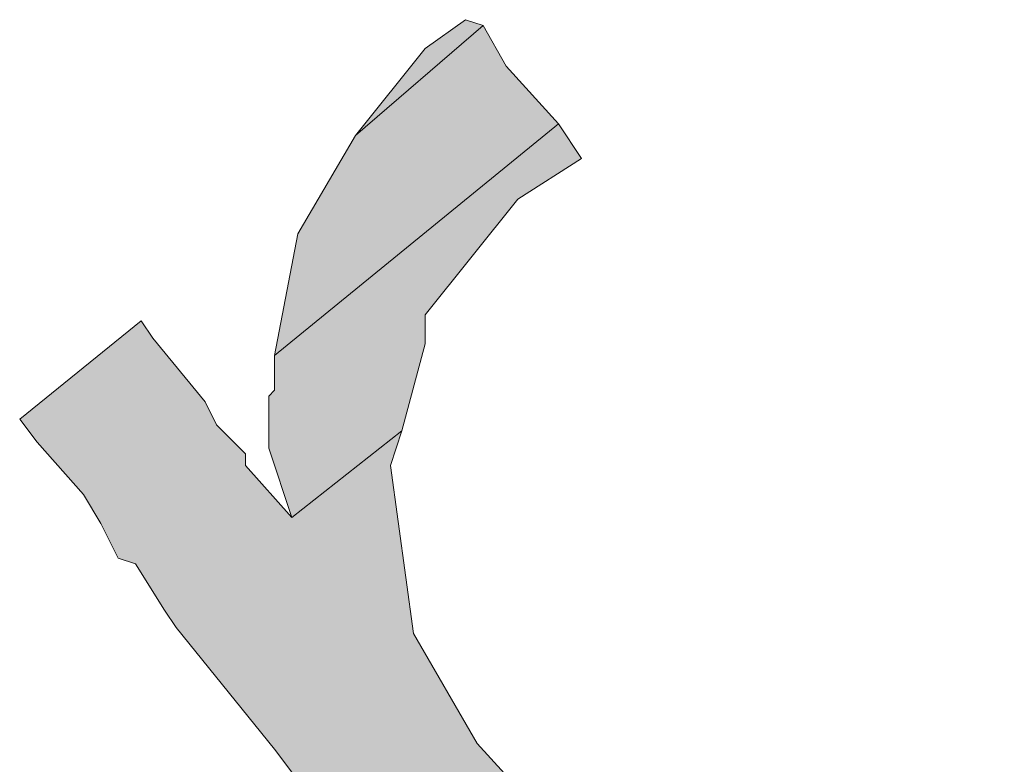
# Model space of a CAD drawing. Header units: millimetres. Extents: x -15 to 226, y -21 to 63.
# Tile 27 of 62: x 75.659 to 75.829, y -13.315 to -13.186. Entities that reach past the tile are written whole.
import ezdxf

# ---------------------------------------------------------------- set-up
doc = ezdxf.new("R2010")
doc.units = ezdxf.units.MM
doc.layers.add('STEMPEL', color=7, linetype='Continuous')

# ---------------------------------------------------------------- blocks, each defined once
blk = doc.blocks.new('241')
at = {"layer": 'STEMPEL'}
for points in [[(-26.211, 6.246), (-26.215, 6.225), (-26.166, 6.265), (-26.175, 6.275), (-26.179, 6.282), (-26.201, 6.263)], [(-26.211, 6.246), (-26.215, 6.225), (-26.166, 6.265), (-26.175, 6.275), (-26.179, 6.282), (-26.201, 6.263)], [(-26.189, 6.278), (-26.201, 6.263), (-26.179, 6.282), (-26.182, 6.283)], [(-26.189, 6.278), (-26.201, 6.263), (-26.179, 6.282), (-26.182, 6.283)], [(-26.182, 6.283), (-26.189, 6.278)], [(-26.182, 6.283), (-26.189, 6.278)], [(-26.216, 6.209), (-26.212, 6.197), (-26.193, 6.212), (-26.189, 6.227), (-26.189, 6.232), (-26.173, 6.252), (-26.162, 6.259), (-26.166, 6.265), (-26.215, 6.225), (-26.215, 6.219), (-26.216, 6.218), (-26.216, 6.212)], [(-26.216, 6.209), (-26.212, 6.197), (-26.193, 6.212), (-26.189, 6.227), (-26.189, 6.232), (-26.173, 6.252), (-26.162, 6.259), (-26.166, 6.265), (-26.215, 6.225), (-26.215, 6.219), (-26.216, 6.218), (-26.216, 6.212)], [(-26.194, 6.128), (-26.112, 6.023), (-26.089, 6.041), (-26.17, 6.147), (-26.18, 6.158), (-26.191, 6.177), (-26.195, 6.206), (-26.193, 6.212), (-26.212, 6.197), (-26.22, 6.206), (-26.22, 6.208), (-26.225, 6.213), (-26.227, 6.217), (-26.236, 6.228), (-26.238, 6.231), (-26.259, 6.214), (-26.256, 6.21), (-26.248, 6.201), (-26.245, 6.196), (-26.242, 6.19), (-26.239, 6.189), (-26.234, 6.181), (-26.232, 6.178), (-26.215, 6.157), (-26.203, 6.141)], [(-26.194, 6.128), (-26.112, 6.023), (-26.089, 6.041), (-26.17, 6.147), (-26.18, 6.158), (-26.191, 6.177), (-26.195, 6.206), (-26.193, 6.212), (-26.212, 6.197), (-26.22, 6.206), (-26.22, 6.208), (-26.225, 6.213), (-26.227, 6.217), (-26.236, 6.228), (-26.238, 6.231), (-26.259, 6.214), (-26.256, 6.21), (-26.248, 6.201), (-26.245, 6.196), (-26.242, 6.19), (-26.239, 6.189), (-26.234, 6.181), (-26.232, 6.178), (-26.215, 6.157), (-26.203, 6.141)]]:
    blk.add_hatch(color=1, dxfattribs=at).paths.add_polyline_path(points)
at = {"layer": 'STEMPEL', "color": 1, "linetype": 'Continuous', "lineweight": 13, "flags": 128}
for points in [[(-26.211, 6.246), (-26.215, 6.225), (-26.166, 6.265), (-26.175, 6.275), (-26.179, 6.282), (-26.201, 6.263), (-26.211, 6.246)], [(-26.211, 6.246), (-26.215, 6.225), (-26.166, 6.265), (-26.175, 6.275), (-26.179, 6.282), (-26.201, 6.263), (-26.211, 6.246)], [(-26.189, 6.278), (-26.201, 6.263), (-26.179, 6.282), (-26.182, 6.283), (-26.189, 6.278)], [(-26.189, 6.278), (-26.201, 6.263), (-26.179, 6.282), (-26.182, 6.283), (-26.189, 6.278)], [(-26.182, 6.283), (-26.189, 6.278), (-26.182, 6.283), (-26.182, 6.283)], [(-26.182, 6.283), (-26.189, 6.278), (-26.182, 6.283), (-26.182, 6.283)], [(-26.216, 6.209), (-26.212, 6.197), (-26.193, 6.212), (-26.189, 6.227), (-26.189, 6.232), (-26.173, 6.252), (-26.162, 6.259), (-26.166, 6.265), (-26.215, 6.225), (-26.215, 6.219), (-26.216, 6.218), (-26.216, 6.212), (-26.216, 6.209)], [(-26.216, 6.209), (-26.212, 6.197), (-26.193, 6.212), (-26.189, 6.227), (-26.189, 6.232), (-26.173, 6.252), (-26.162, 6.259), (-26.166, 6.265), (-26.215, 6.225), (-26.215, 6.219), (-26.216, 6.218), (-26.216, 6.212), (-26.216, 6.209)], [(-26.17, 6.147), (-26.18, 6.158), (-26.191, 6.177), (-26.195, 6.206), (-26.193, 6.212), (-26.212, 6.197), (-26.22, 6.206), (-26.22, 6.208), (-26.225, 6.213), (-26.225, 6.213), (-26.227, 6.217), (-26.236, 6.228), (-26.238, 6.231), (-26.259, 6.214), (-26.256, 6.21), (-26.248, 6.201), (-26.245, 6.196), (-26.245, 6.196), (-26.242, 6.19), (-26.239, 6.189), (-26.234, 6.181), (-26.232, 6.178), (-26.215, 6.157), (-26.203, 6.141)], [(-26.17, 6.147), (-26.18, 6.158), (-26.191, 6.177), (-26.195, 6.206), (-26.193, 6.212), (-26.212, 6.197), (-26.22, 6.206), (-26.22, 6.208), (-26.225, 6.213), (-26.225, 6.213), (-26.227, 6.217), (-26.236, 6.228), (-26.238, 6.231), (-26.259, 6.214), (-26.256, 6.21), (-26.248, 6.201), (-26.245, 6.196), (-26.245, 6.196), (-26.242, 6.19), (-26.239, 6.189), (-26.234, 6.181), (-26.232, 6.178), (-26.215, 6.157), (-26.203, 6.141)]]:
    blk.add_lwpolyline(points, dxfattribs=at)

msp = doc.modelspace()

# ---------------------------------------------------------------- block references
at = {"color": 1, "linetype": 'Continuous', "lineweight": 0}
msp.add_blockref('241', (101.918, -19.469), dxfattribs=at)

doc.saveas('drawing.dxf')
